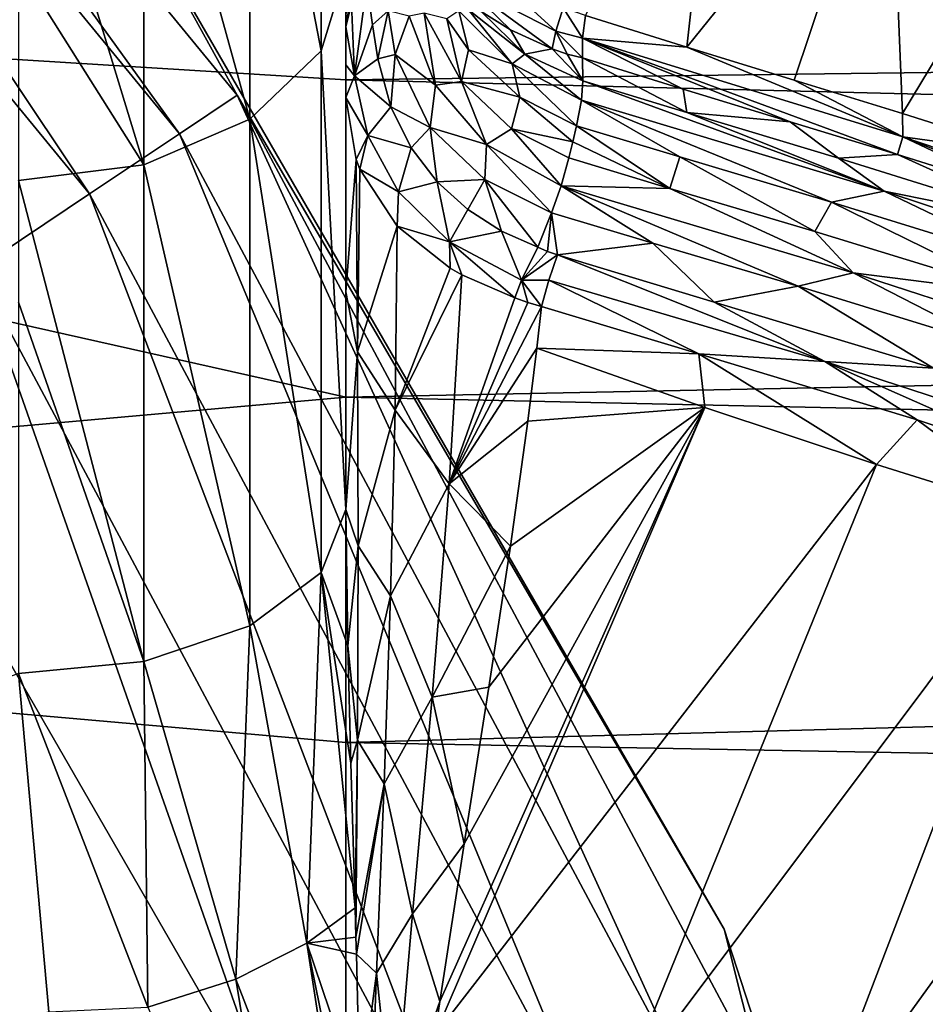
# Model space of a CAD drawing. Header units: millimetres. Extents: x -151 to 151, y -40 to 44.
# Tile 78 of 124: x 102.64 to 108.21, y 8.77 to 14.83. Entities that reach past the tile are written whole.
import ezdxf

# ---------------------------------------------------------------- set-up
doc = ezdxf.new("R2010")
doc.units = ezdxf.units.MM
doc.header["$LTSCALE"] = 45.597872
for name, color, linetype in [('1', 7, 'CONTINUOUS'), ('100', 7, 'CONTINUOUS'), ('101', 7, 'CONTINUOUS'), ('112', 7, 'CONTINUOUS'), ('113', 7, 'CONTINUOUS'), ('131', 7, 'CONTINUOUS'), ('132', 7, 'CONTINUOUS'), ('158', 7, 'CONTINUOUS'), ('159', 7, 'CONTINUOUS'), ('160', 7, 'CONTINUOUS'), ('163', 7, 'CONTINUOUS'), ('206', 7, 'CONTINUOUS'), ('207', 7, 'CONTINUOUS'), ('208', 7, 'CONTINUOUS'), ('209', 7, 'CONTINUOUS'), ('210', 7, 'CONTINUOUS'), ('222', 7, 'CONTINUOUS'), ('223', 7, 'CONTINUOUS'), ('224', 7, 'CONTINUOUS'), ('252', 7, 'CONTINUOUS'), ('253', 7, 'CONTINUOUS'), ('27', 7, 'CONTINUOUS'), ('33', 7, 'CONTINUOUS'), ('4', 7, 'CONTINUOUS'), ('5', 7, 'CONTINUOUS'), ('77', 7, 'CONTINUOUS'), ('78', 7, 'CONTINUOUS'), ('79', 7, 'CONTINUOUS'), ('80', 7, 'CONTINUOUS')]:
    doc.layers.add(name, color=color, linetype=linetype)

msp = doc.modelspace()

# ---------------------------------------------------------------- linework, layer by layer
at = {"layer": '1', "color": 7, "linetype": 'CONTINUOUS', "true_color": 0xa2afbf}
msp.add_3dface([(104.2336, 8.0151, -60), (100.8888, 13.8087, -60), (45.7664, 8.0151, -60), (104.2336, 8.0151, -60)], dxfattribs=at)
at = {"layer": '100', "color": 7, "linetype": 'CONTINUOUS', "true_color": 0xa2afbf}
for points in [[(106.0675, 14.1764, 21.6762), (106.0439, 14.077, 21.644), (106.6412, 13.7912, 21.7356), (106.0675, 14.1764, 21.6762)], [(106.7029, 13.9845, 21.8047), (106.0675, 14.1764, 21.6762), (106.6412, 13.7912, 21.7356), (106.7029, 13.9845, 21.8047)], [(106.0204, 13.978, 21.612), (106.6412, 13.7912, 21.7356), (106.0439, 14.077, 21.644), (106.0204, 13.978, 21.612)], [(107.5316, 13.527, 21.8944), (106.7029, 13.9845, 21.8047), (106.6412, 13.7912, 21.7356), (107.5316, 13.527, 21.8944)], [(107.6349, 13.7071, 21.9728), (106.7029, 13.9845, 21.8047), (107.5316, 13.527, 21.8944), (107.6349, 13.7071, 21.9728)], [(108.7822, 13.1433, 22.077), (107.6349, 13.7071, 21.9728), (107.5316, 13.527, 21.8944), (108.7822, 13.1433, 22.077)], [(108.9401, 13.3029, 22.1627), (107.6349, 13.7071, 21.9728), (108.7822, 13.1433, 22.077), (108.9401, 13.3029, 22.1627)]]:
    msp.add_3dface(points, dxfattribs=at)
at = {"layer": '101', "color": 7, "linetype": 'CONTINUOUS', "true_color": 0xa2afbf}
for points in [[(105.3593, 14.4473, 21.2648), (105.2691, 14.8336, 21.2163), (105.131, 14.8685, 20.931), (105.3593, 14.4473, 21.2648)], [(105.4032, 14.6421, 21.359), (105.2691, 14.8336, 21.2163), (105.3593, 14.4473, 21.2648), (105.4032, 14.6421, 21.359)], [(105.7182, 14.352, 21.5651), (105.4032, 14.6421, 21.359), (105.3593, 14.4473, 21.2648), (105.7182, 14.352, 21.5651)], [(105.6678, 14.1564, 21.4882), (105.7182, 14.352, 21.5651), (105.3593, 14.4473, 21.2648), (105.6678, 14.1564, 21.4882)], [(106.0439, 14.077, 21.644), (105.7182, 14.352, 21.5651), (105.6678, 14.1564, 21.4882), (106.0439, 14.077, 21.644)], [(106.0439, 14.077, 21.644), (106.0675, 14.1764, 21.6762), (105.7182, 14.352, 21.5651), (106.0439, 14.077, 21.644)], [(106.0204, 13.978, 21.612), (106.0439, 14.077, 21.644), (105.6678, 14.1564, 21.4882), (106.0204, 13.978, 21.612)]]:
    msp.add_3dface(points, dxfattribs=at)
at = {"layer": '112', "color": 7, "linetype": 'CONTINUOUS', "true_color": 0xa2afbf}
for points in [[(106.1067, 14.4533, 21.8918), (106.0976, 14.3325, 21.7592), (107.9578, 13.7734, 22.1078), (106.1067, 14.4533, 21.8918)], [(106.7449, 14.2582, 22.0238), (106.1067, 14.4533, 21.8918), (107.9578, 13.7734, 22.1078), (106.7449, 14.2582, 22.0238)], [(106.0675, 14.1764, 21.6762), (106.7029, 13.9845, 21.8047), (106.0976, 14.3325, 21.7592), (106.0675, 14.1764, 21.6762)], [(106.7029, 13.9845, 21.8047), (107.6349, 13.7071, 21.9728), (106.0976, 14.3325, 21.7592), (106.7029, 13.9845, 21.8047)], [(106.0976, 14.3325, 21.7592), (107.6349, 13.7071, 21.9728), (107.9578, 13.7734, 22.1078), (106.0976, 14.3325, 21.7592)], [(107.6786, 13.9773, 22.1959), (106.7449, 14.2582, 22.0238), (107.9578, 13.7734, 22.1078), (107.6786, 13.9773, 22.1959)], [(108.9973, 13.5654, 22.3918), (107.6786, 13.9773, 22.1959), (107.9578, 13.7734, 22.1078), (108.9973, 13.5654, 22.3918)], [(107.6349, 13.7071, 21.9728), (108.9401, 13.3029, 22.1627), (107.9578, 13.7734, 22.1078), (107.6349, 13.7071, 21.9728)], [(108.9973, 13.5654, 22.3918), (107.9578, 13.7734, 22.1078), (109.823, 13.1574, 22.3418), (108.9973, 13.5654, 22.3918)], [(107.9578, 13.7734, 22.1078), (108.9401, 13.3029, 22.1627), (109.823, 13.1574, 22.3418), (107.9578, 13.7734, 22.1078)]]:
    msp.add_3dface(points, dxfattribs=at)
at = {"layer": '113', "color": 7, "linetype": 'CONTINUOUS', "true_color": 0xa2afbf}
for points in [[(105.2691, 14.8336, 21.2163), (105.4032, 14.6421, 21.359), (105.3433, 14.8835, 21.3971), (105.2691, 14.8336, 21.2163)], [(105.402, 14.8902, 21.6106), (105.3433, 14.8835, 21.3971), (105.6713, 14.557, 21.6238), (105.402, 14.8902, 21.6106)], [(105.3433, 14.8835, 21.3971), (105.4032, 14.6421, 21.359), (105.6713, 14.557, 21.6238), (105.3433, 14.8835, 21.3971)], [(105.7493, 14.6165, 21.7972), (105.402, 14.8902, 21.6106), (105.6713, 14.557, 21.6238), (105.7493, 14.6165, 21.7972)], [(105.4032, 14.6421, 21.359), (105.7182, 14.352, 21.5651), (105.6713, 14.557, 21.6238), (105.4032, 14.6421, 21.359)], [(106.0976, 14.3325, 21.7592), (105.7493, 14.6165, 21.7972), (105.6713, 14.557, 21.6238), (106.0976, 14.3325, 21.7592)], [(106.1067, 14.4533, 21.8918), (105.7493, 14.6165, 21.7972), (106.0976, 14.3325, 21.7592), (106.1067, 14.4533, 21.8918)], [(105.7182, 14.352, 21.5651), (106.0675, 14.1764, 21.6762), (105.6713, 14.557, 21.6238), (105.7182, 14.352, 21.5651)], [(106.0675, 14.1764, 21.6762), (106.0976, 14.3325, 21.7592), (105.6713, 14.557, 21.6238), (106.0675, 14.1764, 21.6762)]]:
    msp.add_3dface(points, dxfattribs=at)
at = {"layer": '131', "color": 7, "linetype": 'CONTINUOUS', "true_color": 0xa2afbf}
for points in [[(106.6412, 13.7912, 21.7356), (106.0204, 13.978, 21.612), (105.973, 13.8063, 21.5891), (106.6412, 13.7912, 21.7356)], [(105.9141, 13.6417, 21.6292), (106.5357, 13.4545, 21.7494), (105.973, 13.8063, 21.5891), (105.9141, 13.6417, 21.6292)], [(106.5357, 13.4545, 21.7494), (107.4294, 13.1891, 21.9043), (105.973, 13.8063, 21.5891), (106.5357, 13.4545, 21.7494)], [(105.973, 13.8063, 21.5891), (107.4294, 13.1891, 21.9043), (107.7679, 13.2717, 21.9127), (105.973, 13.8063, 21.5891)], [(106.6412, 13.7912, 21.7356), (105.973, 13.8063, 21.5891), (107.7679, 13.2717, 21.9127), (106.6412, 13.7912, 21.7356)], [(107.5316, 13.527, 21.8944), (106.6412, 13.7912, 21.7356), (107.7679, 13.2717, 21.9127), (107.5316, 13.527, 21.8944)], [(108.7822, 13.1433, 22.077), (107.5316, 13.527, 21.8944), (107.7679, 13.2717, 21.9127), (108.7822, 13.1433, 22.077)], [(107.4294, 13.1891, 21.9043), (108.6739, 12.8072, 22.0809), (107.7679, 13.2717, 21.9127), (107.4294, 13.1891, 21.9043)], [(107.7679, 13.2717, 21.9127), (108.6739, 12.8072, 22.0809), (109.5594, 12.6892, 22.1345), (107.7679, 13.2717, 21.9127)], [(108.7822, 13.1433, 22.077), (107.7679, 13.2717, 21.9127), (109.5594, 12.6892, 22.1345), (108.7822, 13.1433, 22.077)]]:
    msp.add_3dface(points, dxfattribs=at)
at = {"layer": '132', "color": 7, "linetype": 'CONTINUOUS', "true_color": 0xa2afbf}
for points in [[(104.9103, 14.8826, 20.5232), (104.9522, 14.6139, 20.7636), (105.0392, 14.85, 20.7331), (104.9103, 14.8826, 20.5232)], [(105.0392, 14.85, 20.7331), (104.9522, 14.6139, 20.7636), (105.2003, 14.4259, 21.089), (105.0392, 14.85, 20.7331)], [(105.131, 14.8685, 20.931), (105.0392, 14.85, 20.7331), (105.2003, 14.4259, 21.089), (105.131, 14.8685, 20.931)], [(105.3593, 14.4473, 21.2648), (105.131, 14.8685, 20.931), (105.2003, 14.4259, 21.089), (105.3593, 14.4473, 21.2648)], [(104.9522, 14.6139, 20.7636), (105.1676, 14.165, 21.1735), (105.2003, 14.4259, 21.089), (104.9522, 14.6139, 20.7636)], [(105.2003, 14.4259, 21.089), (105.1676, 14.165, 21.1735), (105.5133, 14.0606, 21.3943), (105.2003, 14.4259, 21.089)], [(105.3593, 14.4473, 21.2648), (105.2003, 14.4259, 21.089), (105.5133, 14.0606, 21.3943), (105.3593, 14.4473, 21.2648)], [(105.6678, 14.1564, 21.4882), (105.3593, 14.4473, 21.2648), (105.5133, 14.0606, 21.3943), (105.6678, 14.1564, 21.4882)], [(105.1676, 14.165, 21.1735), (105.5036, 13.8448, 21.4633), (105.5133, 14.0606, 21.3943), (105.1676, 14.165, 21.1735)], [(105.973, 13.8063, 21.5891), (105.6678, 14.1564, 21.4882), (105.5133, 14.0606, 21.3943), (105.973, 13.8063, 21.5891)], [(106.0204, 13.978, 21.612), (105.6678, 14.1564, 21.4882), (105.973, 13.8063, 21.5891), (106.0204, 13.978, 21.612)], [(105.5036, 13.8448, 21.4633), (105.9141, 13.6417, 21.6292), (105.5133, 14.0606, 21.3943), (105.5036, 13.8448, 21.4633)], [(105.9141, 13.6417, 21.6292), (105.973, 13.8063, 21.5891), (105.5133, 14.0606, 21.3943), (105.9141, 13.6417, 21.6292)]]:
    msp.add_3dface(points, dxfattribs=at)
at = {"layer": '158', "color": 7, "linetype": 'CONTINUOUS', "true_color": 0xa2afbf}
for points in [[(104.65, 16.2113, -14.008), (104.65, 14.4589, -15.8104), (92.65, 15.2031, -15.2025), (104.65, 16.2113, -14.008)], [(104.65, 14.4589, -15.8104), (104.65, 12.5076, -17.3952), (92.65, 15.2031, -15.2025), (104.65, 14.4589, -15.8104)], [(92.65, 15.2031, -15.2025), (104.65, 12.5076, -17.3952), (92.65, 11.439, -18.2044), (92.65, 15.2031, -15.2025)], [(104.65, 12.5076, -17.3952), (104.65, 10.384, -18.7404), (92.65, 11.439, -18.2044), (104.65, 12.5076, -17.3952)], [(104.65, 10.384, -18.7404), (104.65, 8.1175, -19.8277), (92.65, 11.439, -18.2044), (104.65, 10.384, -18.7404)], [(92.65, 11.439, -18.2044), (104.65, 8.1175, -19.8277), (92.65, 7.1013, -20.2934), (92.65, 11.439, -18.2044)]]:
    msp.add_3dface(points, dxfattribs=at)
at = {"layer": '159', "color": 7, "linetype": 'CONTINUOUS', "true_color": 0xa2afbf}
msp.add_3dface([(102.6375, 10.8082, 18.5136), (92.65, 7.1016, 20.2933), (102.824, 8.7292, 19.5786), (102.6375, 10.8082, 18.5136)], dxfattribs=at)
at = {"layer": '160', "color": 7, "linetype": 'CONTINUOUS', "true_color": 0xa2afbf}
for points in [[(104.65, 11.8165, 20.2408), (104.65, 14.8644, 19.8705), (104.65, 15.1319, 17.8982), (104.65, 11.8165, 20.2408)], [(104.65, 14.8229, 19.9145), (104.65, 14.8644, 19.8705), (104.65, 11.8165, 20.2408), (104.65, 14.8229, 19.9145)], [(104.65, 14.7838, 19.9614), (104.65, 14.8229, 19.9145), (104.65, 11.8165, 20.2408), (104.65, 14.7838, 19.9614)], [(104.65, 14.5513, 20.2043), (104.65, 14.7838, 19.9614), (104.65, 11.8165, 20.2408), (104.65, 14.5513, 20.2043)], [(104.65, 14.3493, 20.3683), (104.65, 14.5513, 20.2043), (104.65, 13.1546, 20.2604), (104.65, 14.3493, 20.3683)], [(104.65, 13.1546, 20.2604), (104.65, 14.5513, 20.2043), (104.65, 11.8165, 20.2408), (104.65, 13.1546, 20.2604)]]:
    msp.add_3dface(points, dxfattribs=at)
at = {"layer": '163', "color": 7, "linetype": 'CONTINUOUS', "true_color": 0xa2afbf}
for points in [[(104.65, 14.3493, 20.3683), (104.65, 13.1546, 20.2604), (104.7124, 13.9692, 20.7824), (104.65, 14.3493, 20.3683)], [(104.65, 13.1546, 20.2604), (104.7213, 12.7852, 20.6981), (104.7124, 13.9692, 20.7824), (104.65, 13.1546, 20.2604)], [(104.7124, 13.9692, 20.7824), (104.7213, 12.7852, 20.6981), (104.735, 13.9095, 20.8499), (104.7124, 13.9692, 20.7824)], [(104.7213, 12.7852, 20.6981), (104.9644, 13.5593, 21.2544), (104.735, 13.9095, 20.8499), (104.7213, 12.7852, 20.6981)], [(104.9522, 12.4279, 21.1086), (104.9644, 13.5593, 21.2544), (104.7213, 12.7852, 20.6981), (104.9522, 12.4279, 21.1086)], [(104.9644, 13.5593, 21.2544), (104.9522, 12.4279, 21.1086), (105.2913, 13.3004, 21.5509), (104.9644, 13.5593, 21.2544)], [(104.9522, 12.4279, 21.1086), (105.3621, 13.2601, 21.595), (105.2913, 13.3004, 21.5509), (104.9522, 12.4279, 21.1086)], [(105.2853, 11.9745, 21.3639), (105.3621, 13.2601, 21.595), (104.9522, 12.4279, 21.1086), (105.2853, 11.9745, 21.3639)], [(105.3621, 13.2601, 21.595), (105.2853, 11.9745, 21.3639), (105.6877, 13.1183, 21.7379), (105.3621, 13.2601, 21.595)], [(104.65, 13.1546, 20.2604), (104.65, 11.8165, 20.2408), (104.7213, 12.7852, 20.6981), (104.65, 13.1546, 20.2604)], [(105.6877, 13.1183, 21.7379), (105.2853, 11.9745, 21.3639), (105.7683, 13.0897, 21.7601), (105.6877, 13.1183, 21.7379)], [(105.2853, 11.9745, 21.3639), (105.8528, 13.065, 21.779), (105.7683, 13.0897, 21.7601), (105.2853, 11.9745, 21.3639)], [(105.8238, 12.8095, 21.718), (105.8528, 13.065, 21.779), (105.2853, 11.9745, 21.3639), (105.8238, 12.8095, 21.718)], [(104.65, 11.8165, 20.2408), (104.7241, 11.5933, 20.6659), (104.7213, 12.7852, 20.6981), (104.65, 11.8165, 20.2408)], [(104.7241, 11.5933, 20.6659), (104.9522, 12.4279, 21.1086), (104.7213, 12.7852, 20.6981), (104.7241, 11.5933, 20.6659)], [(105.7679, 12.3595, 21.617), (105.8238, 12.8095, 21.718), (105.2853, 11.9745, 21.3639), (105.7679, 12.3595, 21.617)], [(104.9246, 11.285, 21.0078), (104.9522, 12.4279, 21.1086), (104.7241, 11.5933, 20.6659), (104.9246, 11.285, 21.0078)], [(104.9246, 11.285, 21.0078), (105.2853, 11.9745, 21.3639), (104.9522, 12.4279, 21.1086), (104.9246, 11.285, 21.0078)], [(105.661, 11.5904, 21.4643), (105.7679, 12.3595, 21.617), (105.2853, 11.9745, 21.3639), (105.661, 11.5904, 21.4643)], [(105.1797, 10.6634, 21.1948), (105.2853, 11.9745, 21.3639), (104.9246, 11.285, 21.0078), (105.1797, 10.6634, 21.1948)], [(105.1797, 10.6634, 21.1948), (105.661, 11.5904, 21.4643), (105.2853, 11.9745, 21.3639), (105.1797, 10.6634, 21.1948)], [(104.7241, 11.5933, 20.6659), (104.65, 11.8165, 20.2408), (104.6604, 10.9792, 20.4255), (104.7241, 11.5933, 20.6659)], [(104.7202, 10.399, 20.6793), (104.7241, 11.5933, 20.6659), (104.6604, 10.9792, 20.4255), (104.7202, 10.399, 20.6793)], [(104.7202, 10.399, 20.6793), (104.9246, 11.285, 21.0078), (104.7241, 11.5933, 20.6659), (104.7202, 10.399, 20.6793)], [(105.5289, 10.7239, 21.3239), (105.661, 11.5904, 21.4643), (105.1797, 10.6634, 21.1948), (105.5289, 10.7239, 21.3239)], [(104.8846, 10.131, 20.9513), (104.9246, 11.285, 21.0078), (104.7202, 10.399, 20.6793), (104.8846, 10.131, 20.9513)], [(104.8846, 10.131, 20.9513), (105.1797, 10.6634, 21.1948), (104.9246, 11.285, 21.0078), (104.8846, 10.131, 20.9513)], [(104.6793, 10.2577, 20.5623), (104.7202, 10.399, 20.6793), (104.6604, 10.9792, 20.4255), (104.6793, 10.2577, 20.5623)], [(105.3759, 9.7606, 21.2077), (105.5289, 10.7239, 21.3239), (105.1797, 10.6634, 21.1948), (105.3759, 9.7606, 21.2077)], [(105.0587, 9.3306, 21.0911), (105.1797, 10.6634, 21.1948), (104.8846, 10.131, 20.9513), (105.0587, 9.3306, 21.0911)], [(105.0587, 9.3306, 21.0911), (105.3759, 9.7606, 21.2077), (105.1797, 10.6634, 21.1948), (105.0587, 9.3306, 21.0911)], [(104.7058, 9.3673, 20.7051), (104.7202, 10.399, 20.6793), (104.6793, 10.2577, 20.5623), (104.7058, 9.3673, 20.7051)], [(104.7109, 9.1872, 20.7306), (104.7202, 10.399, 20.6793), (104.7058, 9.3673, 20.7051), (104.7109, 9.1872, 20.7306)], [(104.7109, 9.1872, 20.7306), (104.8846, 10.131, 20.9513), (104.7202, 10.399, 20.6793), (104.7109, 9.1872, 20.7306)], [(104.7138, 9.0823, 20.7451), (104.8846, 10.131, 20.9513), (104.7109, 9.1872, 20.7306), (104.7138, 9.0823, 20.7451)], [(104.8376, 8.9662, 20.9353), (104.8846, 10.131, 20.9513), (104.7138, 9.0823, 20.7451), (104.8376, 8.9662, 20.9353)], [(104.8376, 8.9662, 20.9353), (105.0587, 9.3306, 21.0911), (104.8846, 10.131, 20.9513), (104.8376, 8.9662, 20.9353)], [(105.2267, 8.7924, 21.1316), (105.3759, 9.7606, 21.2077), (105.0587, 9.3306, 21.0911), (105.2267, 8.7924, 21.1316)], [(104.943, 7.9785, 21.051), (105.0587, 9.3306, 21.0911), (104.8376, 8.9662, 20.9353), (104.943, 7.9785, 21.051)], [(104.943, 7.9785, 21.051), (105.2267, 8.7924, 21.1316), (105.0587, 9.3306, 21.0911), (104.943, 7.9785, 21.051)], [(104.7348, 8.1871, 20.8546), (104.8376, 8.9662, 20.9353), (104.7138, 9.0823, 20.7451), (104.7348, 8.1871, 20.8546)], [(104.7921, 7.7927, 20.9548), (104.8376, 8.9662, 20.9353), (104.7348, 8.1871, 20.8546), (104.7921, 7.7927, 20.9548)], [(104.7921, 7.7927, 20.9548), (104.943, 7.9785, 21.051), (104.8376, 8.9662, 20.9353), (104.7921, 7.7927, 20.9548)], [(105.1966, 8.5852, 21.1204), (105.2267, 8.7924, 21.1316), (104.943, 7.9785, 21.051), (105.1966, 8.5852, 21.1204)]]:
    msp.add_3dface(points, dxfattribs=at)
at = {"layer": '206', "color": 7, "linetype": 'CONTINUOUS', "true_color": 0xa2afbf}
for points in [[(105.9504, 13.382, 21.7557), (105.8973, 13.2269, 21.7952), (107.5947, 12.7261, 22.0827), (105.9504, 13.382, 21.7557)], [(106.9138, 13.0918, 21.9307), (105.9504, 13.382, 21.7557), (107.5947, 12.7261, 22.0827), (106.9138, 13.0918, 21.9307)], [(105.8528, 13.065, 21.779), (106.8183, 12.7737, 21.9495), (105.8973, 13.2269, 21.7952), (105.8528, 13.065, 21.779)], [(105.8973, 13.2269, 21.7952), (106.8183, 12.7737, 21.9495), (107.5947, 12.7261, 22.0827), (105.8973, 13.2269, 21.7952)], [(108.2613, 12.6855, 22.1338), (106.9138, 13.0918, 21.9307), (107.5947, 12.7261, 22.0827), (108.2613, 12.6855, 22.1338)], [(106.8183, 12.7737, 21.9495), (108.1618, 12.3682, 22.1462), (107.5947, 12.7261, 22.0827), (106.8183, 12.7737, 21.9495)], [(108.1618, 12.3682, 22.1462), (109.1408, 12.0414, 22.2529), (107.5947, 12.7261, 22.0827), (108.1618, 12.3682, 22.1462)], [(107.5947, 12.7261, 22.0827), (109.1408, 12.0414, 22.2529), (109.2921, 12.1735, 22.2854), (107.5947, 12.7261, 22.0827)], [(108.2613, 12.6855, 22.1338), (107.5947, 12.7261, 22.0827), (109.2921, 12.1735, 22.2854), (108.2613, 12.6855, 22.1338)]]:
    msp.add_3dface(points, dxfattribs=at)
at = {"layer": '207', "color": 7, "linetype": 'CONTINUOUS', "true_color": 0xa2afbf}
for points in [[(105.8888, 13.4035, 21.7422), (105.8291, 13.4299, 21.7262), (105.729, 13.2259, 21.7601), (105.8888, 13.4035, 21.7422)], [(105.9504, 13.382, 21.7557), (105.8888, 13.4035, 21.7422), (105.729, 13.2259, 21.7601), (105.9504, 13.382, 21.7557)], [(105.8973, 13.2269, 21.7952), (105.9504, 13.382, 21.7557), (105.729, 13.2259, 21.7601), (105.8973, 13.2269, 21.7952)], [(105.6877, 13.1183, 21.7379), (105.7683, 13.0897, 21.7601), (105.729, 13.2259, 21.7601), (105.6877, 13.1183, 21.7379)], [(105.8528, 13.065, 21.779), (105.8973, 13.2269, 21.7952), (105.729, 13.2259, 21.7601), (105.8528, 13.065, 21.779)], [(105.7683, 13.0897, 21.7601), (105.8528, 13.065, 21.779), (105.729, 13.2259, 21.7601), (105.7683, 13.0897, 21.7601)]]:
    msp.add_3dface(points, dxfattribs=at)
at = {"layer": '208', "color": 7, "linetype": 'CONTINUOUS', "true_color": 0xa2afbf}
for points in [[(104.9251, 14.2932, 20.9545), (104.8465, 14.5882, 20.6858), (104.7018, 14.4826, 20.5454), (104.9251, 14.2932, 20.9545)], [(104.7018, 14.4826, 20.5454), (104.65, 14.3493, 20.3683), (104.7837, 14.1163, 20.9049), (104.7018, 14.4826, 20.5454)], [(104.9251, 14.2932, 20.9545), (104.7018, 14.4826, 20.5454), (104.7837, 14.1163, 20.9049), (104.9251, 14.2932, 20.9545)], [(104.65, 14.3493, 20.3683), (104.7124, 13.9692, 20.7824), (104.7837, 14.1163, 20.9049), (104.65, 14.3493, 20.3683)], [(105.0507, 14.0413, 21.186), (104.9251, 14.2932, 20.9545), (104.7837, 14.1163, 20.9049), (105.0507, 14.0413, 21.186)], [(104.7124, 13.9692, 20.7824), (104.735, 13.9095, 20.8499), (104.7837, 14.1163, 20.9049), (104.7124, 13.9692, 20.7824)], [(104.7837, 14.1163, 20.9049), (104.735, 13.9095, 20.8499), (104.9734, 13.7698, 21.2489), (104.7837, 14.1163, 20.9049)], [(105.0507, 14.0413, 21.186), (104.7837, 14.1163, 20.9049), (104.9734, 13.7698, 21.2489), (105.0507, 14.0413, 21.186)], [(105.2114, 13.8316, 21.3784), (105.0507, 14.0413, 21.186), (104.9734, 13.7698, 21.2489), (105.2114, 13.8316, 21.3784)], [(104.735, 13.9095, 20.8499), (104.9644, 13.5593, 21.2544), (104.9734, 13.7698, 21.2489), (104.735, 13.9095, 20.8499)], [(105.2114, 13.8316, 21.3784), (104.9734, 13.7698, 21.2489), (105.2865, 13.4617, 21.5496), (105.2114, 13.8316, 21.3784)], [(105.3986, 13.6613, 21.532), (105.2114, 13.8316, 21.3784), (105.2865, 13.4617, 21.5496), (105.3986, 13.6613, 21.532)], [(104.9734, 13.7698, 21.2489), (104.9644, 13.5593, 21.2544), (105.2865, 13.4617, 21.5496), (104.9734, 13.7698, 21.2489)], [(105.6059, 13.5275, 21.6479), (105.3986, 13.6613, 21.532), (105.2865, 13.4617, 21.5496), (105.6059, 13.5275, 21.6479)], [(104.9644, 13.5593, 21.2544), (105.2913, 13.3004, 21.5509), (105.2865, 13.4617, 21.5496), (104.9644, 13.5593, 21.2544)], [(105.729, 13.2259, 21.7601), (105.6059, 13.5275, 21.6479), (105.2865, 13.4617, 21.5496), (105.729, 13.2259, 21.7601)], [(105.8291, 13.4299, 21.7262), (105.6059, 13.5275, 21.6479), (105.729, 13.2259, 21.7601), (105.8291, 13.4299, 21.7262)], [(105.3621, 13.2601, 21.595), (105.6877, 13.1183, 21.7379), (105.2865, 13.4617, 21.5496), (105.3621, 13.2601, 21.595)], [(105.2913, 13.3004, 21.5509), (105.3621, 13.2601, 21.595), (105.2865, 13.4617, 21.5496), (105.2913, 13.3004, 21.5509)], [(105.6877, 13.1183, 21.7379), (105.729, 13.2259, 21.7601), (105.2865, 13.4617, 21.5496), (105.6877, 13.1183, 21.7379)]]:
    msp.add_3dface(points, dxfattribs=at)
at = {"layer": '209', "color": 7, "linetype": 'CONTINUOUS', "true_color": 0xa2afbf}
for points in [[(104.7018, 14.4826, 20.5454), (104.7787, 15.047, 20.1684), (104.6833, 14.9248, 20.0723), (104.7018, 14.4826, 20.5454)], [(104.8135, 14.7968, 20.4809), (104.7787, 15.047, 20.1684), (104.7018, 14.4826, 20.5454), (104.8135, 14.7968, 20.4809)], [(104.65, 14.7838, 19.9614), (104.7018, 14.4826, 20.5454), (104.6833, 14.9248, 20.0723), (104.65, 14.7838, 19.9614)], [(104.65, 14.7838, 19.9614), (104.65, 14.5513, 20.2043), (104.7018, 14.4826, 20.5454), (104.65, 14.7838, 19.9614)], [(104.8465, 14.5882, 20.6858), (104.8135, 14.7968, 20.4809), (104.7018, 14.4826, 20.5454), (104.8465, 14.5882, 20.6858)], [(104.65, 14.5513, 20.2043), (104.65, 14.3493, 20.3683), (104.7018, 14.4826, 20.5454), (104.65, 14.5513, 20.2043)]]:
    msp.add_3dface(points, dxfattribs=at)
at = {"layer": '210', "color": 7, "linetype": 'CONTINUOUS', "true_color": 0xa2afbf}
for points in [[(104.65, 14.8644, 19.8705), (104.65, 14.8229, 19.9145), (104.6833, 14.9248, 20.0723), (104.65, 14.8644, 19.8705)], [(104.65, 14.8229, 19.9145), (104.65, 14.7838, 19.9614), (104.6833, 14.9248, 20.0723), (104.65, 14.8229, 19.9145)]]:
    msp.add_3dface(points, dxfattribs=at)
at = {"layer": '222', "color": 7, "linetype": 'CONTINUOUS', "true_color": 0xa2afbf}
for points in [[(105.9391, 14.7576, 22.194), (105.5501, 15.115, 22.1394), (105.3705, 15.0506, 21.9316), (105.9391, 14.7576, 22.194)], [(105.9844, 14.9013, 22.2849), (105.5501, 15.115, 22.1394), (105.9391, 14.7576, 22.194), (105.9844, 14.9013, 22.2849)], [(105.4818, 14.8794, 21.859), (105.6604, 14.7669, 21.9587), (105.3705, 15.0506, 21.9316), (105.4818, 14.8794, 21.859)], [(105.6604, 14.7669, 21.9587), (105.9178, 14.6484, 22.0576), (105.3705, 15.0506, 21.9316), (105.6604, 14.7669, 21.9587)], [(105.9178, 14.6484, 22.0576), (105.9391, 14.7576, 22.194), (105.3705, 15.0506, 21.9316), (105.9178, 14.6484, 22.0576)]]:
    msp.add_3dface(points, dxfattribs=at)
at = {"layer": '223', "color": 7, "linetype": 'CONTINUOUS', "true_color": 0xa2afbf}
for points in [[(105.9844, 14.9013, 22.2849), (105.9391, 14.7576, 22.194), (106.1046, 14.7148, 22.2399), (105.9844, 14.9013, 22.2849)], [(106.1231, 14.8548, 22.3157), (105.9844, 14.9013, 22.2849), (106.1046, 14.7148, 22.2399), (106.1231, 14.8548, 22.3157)], [(105.9178, 14.6484, 22.0576), (106.0102, 14.6171, 22.0842), (105.9391, 14.7576, 22.194), (105.9178, 14.6484, 22.0576)], [(106.0102, 14.6171, 22.0842), (106.1034, 14.5933, 22.1104), (105.9391, 14.7576, 22.194), (106.0102, 14.6171, 22.0842)], [(105.9391, 14.7576, 22.194), (106.1034, 14.5933, 22.1104), (106.1046, 14.7148, 22.2399), (105.9391, 14.7576, 22.194)]]:
    msp.add_3dface(points, dxfattribs=at)
at = {"layer": '224', "color": 7, "linetype": 'CONTINUOUS', "true_color": 0xa2afbf}
for points in [[(106.745, 14.6603, 22.4489), (106.1231, 14.8548, 22.3157), (106.1046, 14.7148, 22.2399), (106.745, 14.6603, 22.4489)], [(106.1034, 14.5933, 22.1104), (106.7231, 14.4016, 22.2401), (106.1046, 14.7148, 22.2399), (106.1034, 14.5933, 22.1104)], [(106.745, 14.6603, 22.4489), (106.1046, 14.7148, 22.2399), (108.0726, 14.1082, 22.6169), (106.745, 14.6603, 22.4489)], [(106.7231, 14.4016, 22.2401), (107.3816, 14.2006, 22.3655), (106.1046, 14.7148, 22.2399), (106.7231, 14.4016, 22.2401)], [(107.3816, 14.2006, 22.3655), (108.0411, 14, 22.4785), (106.1046, 14.7148, 22.2399), (107.3816, 14.2006, 22.3655)], [(106.1046, 14.7148, 22.2399), (108.0411, 14, 22.4785), (108.0726, 14.1082, 22.6169), (106.1046, 14.7148, 22.2399)], [(107.4062, 14.4566, 22.5776), (106.745, 14.6603, 22.4489), (108.0726, 14.1082, 22.6169), (107.4062, 14.4566, 22.5776)], [(108.0713, 14.2525, 22.6941), (107.4062, 14.4566, 22.5776), (108.0726, 14.1082, 22.6169), (108.0713, 14.2525, 22.6941)], [(108.8666, 13.9997, 22.8136), (108.0713, 14.2525, 22.6941), (108.0726, 14.1082, 22.6169), (108.8666, 13.9997, 22.8136)], [(108.0411, 14, 22.4785), (108.829, 13.7512, 22.5945), (108.0726, 14.1082, 22.6169), (108.0411, 14, 22.4785)], [(108.8666, 13.9997, 22.8136), (108.0726, 14.1082, 22.6169), (110.0365, 13.4426, 22.8601), (108.8666, 13.9997, 22.8136)], [(108.829, 13.7512, 22.5945), (109.908, 13.3741, 22.7128), (108.0726, 14.1082, 22.6169), (108.829, 13.7512, 22.5945)], [(108.0726, 14.1082, 22.6169), (109.908, 13.3741, 22.7128), (110.0365, 13.4426, 22.8601), (108.0726, 14.1082, 22.6169)]]:
    msp.add_3dface(points, dxfattribs=at)
at = {"layer": '252', "color": 7, "linetype": 'CONTINUOUS', "true_color": 0xa2afbf}
for points in [[(104.0598, 16.909, 14.1039), (104.4966, 14.6358, 17.3116), (104.4966, 17.4084, 14.5205), (104.0598, 16.909, 14.1039)], [(104.4966, 14.6358, 17.3116), (104.65, 15.1319, 17.8982), (104.4966, 17.4084, 14.5205), (104.4966, 14.6358, 17.3116)], [(103.4067, 16.5767, 13.8267), (104.0598, 14.2159, 16.8149), (104.0598, 16.909, 14.1039), (103.4067, 16.5767, 13.8267)], [(104.0598, 14.2159, 16.8149), (104.4966, 14.6358, 17.3116), (104.0598, 16.909, 14.1039), (104.0598, 14.2159, 16.8149)], [(102.6375, 16.4626, 13.7315), (103.4067, 13.9365, 16.4845), (103.4067, 16.5767, 13.8267), (102.6375, 16.4626, 13.7315)], [(103.4067, 13.9365, 16.4845), (104.0598, 14.2159, 16.8149), (103.4067, 16.5767, 13.8267), (103.4067, 13.9365, 16.4845)], [(102.6375, 16.4626, 13.7315), (102.6375, 15.1587, 15.1587), (103.4067, 13.9365, 16.4845), (102.6375, 16.4626, 13.7315)], [(102.6375, 15.1587, 15.1587), (102.6375, 13.8406, 16.371), (103.4067, 13.9365, 16.4845), (102.6375, 15.1587, 15.1587)], [(104.65, 11.8165, 20.2408), (104.65, 15.1319, 17.8982), (104.4966, 14.6358, 17.3116), (104.65, 11.8165, 20.2408)], [(104.4966, 14.6358, 17.3116), (104.0598, 14.2159, 16.8149), (104.4966, 11.4292, 19.5773), (104.4966, 14.6358, 17.3116)], [(104.65, 11.8165, 20.2408), (104.4966, 14.6358, 17.3116), (104.4966, 11.4292, 19.5773), (104.65, 11.8165, 20.2408)], [(104.0598, 14.2159, 16.8149), (103.4067, 13.9365, 16.4845), (104.0598, 11.1013, 19.0156), (104.0598, 14.2159, 16.8149)], [(104.4966, 11.4292, 19.5773), (104.0598, 14.2159, 16.8149), (104.0598, 11.1013, 19.0156), (104.4966, 11.4292, 19.5773)], [(103.4067, 13.9365, 16.4845), (102.6375, 13.8406, 16.371), (103.4067, 10.8831, 18.642), (103.4067, 13.9365, 16.4845)], [(104.0598, 11.1013, 19.0156), (103.4067, 13.9365, 16.4845), (103.4067, 10.8831, 18.642), (104.0598, 11.1013, 19.0156)], [(102.6375, 13.8406, 16.371), (102.6375, 13.0913, 16.9761), (103.4067, 10.8831, 18.642), (102.6375, 13.8406, 16.371)], [(102.6375, 13.0913, 16.9761), (102.6375, 10.8082, 18.5136), (103.4067, 10.8831, 18.642), (102.6375, 13.0913, 16.9761)]]:
    msp.add_3dface(points, dxfattribs=at)
at = {"layer": '253', "color": 7, "linetype": 'CONTINUOUS', "true_color": 0xa2afbf}
for points in [[(104.6604, 10.9792, 20.4255), (104.65, 11.8165, 20.2408), (104.4966, 11.4292, 19.5773), (104.6604, 10.9792, 20.4255)], [(104.4966, 11.4292, 19.5773), (104.0598, 11.1013, 19.0156), (104.4101, 9.1505, 20.2316), (104.4966, 11.4292, 19.5773)], [(104.7058, 9.3673, 20.7051), (104.4966, 11.4292, 19.5773), (104.4101, 9.1505, 20.2316), (104.7058, 9.3673, 20.7051)], [(104.7058, 9.3673, 20.7051), (104.6793, 10.2577, 20.5623), (104.4966, 11.4292, 19.5773), (104.7058, 9.3673, 20.7051)], [(104.6793, 10.2577, 20.5623), (104.6604, 10.9792, 20.4255), (104.4966, 11.4292, 19.5773), (104.6793, 10.2577, 20.5623)], [(104.0598, 11.1013, 19.0156), (103.4067, 10.8831, 18.642), (103.9723, 8.9294, 19.8752), (104.0598, 11.1013, 19.0156)], [(104.4101, 9.1505, 20.2316), (104.0598, 11.1013, 19.0156), (103.9723, 8.9294, 19.8752), (104.4101, 9.1505, 20.2316)], [(103.4067, 10.8831, 18.642), (102.6375, 10.8082, 18.5136), (103.4313, 8.7567, 19.663), (103.4067, 10.8831, 18.642)], [(103.9723, 8.9294, 19.8752), (103.4067, 10.8831, 18.642), (103.4313, 8.7567, 19.663), (103.9723, 8.9294, 19.8752)], [(102.6375, 10.8082, 18.5136), (102.824, 8.7292, 19.5786), (103.4313, 8.7567, 19.663), (102.6375, 10.8082, 18.5136)], [(104.7109, 9.1872, 20.7306), (104.7058, 9.3673, 20.7051), (104.4101, 9.1505, 20.2316), (104.7109, 9.1872, 20.7306)], [(104.7544, 6.9105, 20.9778), (104.4101, 9.1505, 20.2316), (103.9723, 8.9294, 19.8752), (104.7544, 6.9105, 20.9778)], [(104.7138, 9.0823, 20.7451), (104.7109, 9.1872, 20.7306), (104.4101, 9.1505, 20.2316), (104.7138, 9.0823, 20.7451)], [(104.7544, 6.9105, 20.9778), (104.7466, 7.4868, 20.926), (104.4101, 9.1505, 20.2316), (104.7544, 6.9105, 20.9778)], [(104.7466, 7.4868, 20.926), (104.7348, 8.1871, 20.8546), (104.4101, 9.1505, 20.2316), (104.7466, 7.4868, 20.926)], [(104.7348, 8.1871, 20.8546), (104.7138, 9.0823, 20.7451), (104.4101, 9.1505, 20.2316), (104.7348, 8.1871, 20.8546)], [(103.9723, 8.9294, 19.8752), (103.4313, 8.7567, 19.663), (104.3357, 6.7209, 20.6663), (103.9723, 8.9294, 19.8752)], [(104.7544, 6.9105, 20.9778), (103.9723, 8.9294, 19.8752), (104.3357, 6.7209, 20.6663), (104.7544, 6.9105, 20.9778)]]:
    msp.add_3dface(points, dxfattribs=at)
at = {"layer": '27', "color": 7, "linetype": 'CONTINUOUS', "true_color": 0xa2afbf}
for points in [[(104.65, 16.2113, -14.008), (148.1324, 15.006, -13.0802), (104.65, 14.4589, -15.8104), (104.65, 16.2113, -14.008)], [(148.1324, 15.006, -13.0802), (148.1324, 13.3749, -14.744), (104.65, 14.4589, -15.8104), (148.1324, 15.006, -13.0802)], [(104.65, 14.4589, -15.8104), (148.1324, 13.3749, -14.744), (104.65, 12.5076, -17.3952), (104.65, 14.4589, -15.8104)], [(148.1324, 13.3749, -14.744), (148.1324, 11.5604, -16.2058), (104.65, 12.5076, -17.3952), (148.1324, 13.3749, -14.744)], [(104.65, 12.5076, -17.3952), (148.1324, 11.5604, -16.2058), (104.65, 10.384, -18.7404), (104.65, 12.5076, -17.3952)], [(148.1324, 11.5604, -16.2058), (148.1324, 9.5876, -17.4456), (104.65, 10.384, -18.7404), (148.1324, 11.5604, -16.2058)], [(104.65, 10.384, -18.7404), (148.1324, 9.5876, -17.4456), (104.65, 8.1175, -19.8277), (104.65, 10.384, -18.7404)], [(148.1324, 9.5876, -17.4456), (148.1324, 7.4832, -18.4465), (104.65, 8.1175, -19.8277), (148.1324, 9.5876, -17.4456)]]:
    msp.add_3dface(points, dxfattribs=at)
at = {"layer": '33', "color": 7, "linetype": 'CONTINUOUS', "true_color": 0xa2afbf}
for points in [[(106.9571, 16.5579, 23.2031), (106.1231, 14.8548, 22.3157), (106.745, 14.6603, 22.4489), (106.9571, 16.5579, 23.2031)], [(107.9904, 16.2041, 23.4197), (106.9571, 16.5579, 23.2031), (106.745, 14.6603, 22.4489), (107.9904, 16.2041, 23.4197)], [(107.4062, 14.4566, 22.5776), (107.9904, 16.2041, 23.4197), (106.745, 14.6603, 22.4489), (107.4062, 14.4566, 22.5776)], [(108.0713, 14.2525, 22.6941), (107.9904, 16.2041, 23.4197), (107.4062, 14.4566, 22.5776), (108.0713, 14.2525, 22.6941)], [(109.0393, 15.8546, 23.6054), (107.9904, 16.2041, 23.4197), (108.0713, 14.2525, 22.6941), (109.0393, 15.8546, 23.6054)], [(108.8666, 13.9997, 22.8136), (109.0393, 15.8546, 23.6054), (108.0713, 14.2525, 22.6941), (108.8666, 13.9997, 22.8136)], [(106.8183, 12.7737, 21.9495), (105.8528, 13.065, 21.779), (105.8238, 12.8095, 21.718), (106.8183, 12.7737, 21.9495)], [(106.8559, 12.4435, 21.8818), (105.8238, 12.8095, 21.718), (105.7679, 12.3595, 21.617), (106.8559, 12.4435, 21.8818)], [(106.8559, 12.4435, 21.8818), (106.8183, 12.7737, 21.9495), (105.8238, 12.8095, 21.718), (106.8559, 12.4435, 21.8818)], [(108.1618, 12.3682, 22.1462), (106.8183, 12.7737, 21.9495), (107.9114, 12.0941, 22.0249), (108.1618, 12.3682, 22.1462)], [(107.9114, 12.0941, 22.0249), (106.8183, 12.7737, 21.9495), (106.8559, 12.4435, 21.8818), (107.9114, 12.0941, 22.0249)], [(107.9114, 12.0941, 22.0249), (106.8559, 12.4435, 21.8818), (105.1966, 8.5852, 21.1204), (107.9114, 12.0941, 22.0249)], [(105.1966, 8.5852, 21.1204), (106.8559, 12.4435, 21.8818), (105.2267, 8.7924, 21.1316), (105.1966, 8.5852, 21.1204)], [(105.2267, 8.7924, 21.1316), (106.8559, 12.4435, 21.8818), (105.3759, 9.7606, 21.2077), (105.2267, 8.7924, 21.1316)], [(105.3759, 9.7606, 21.2077), (106.8559, 12.4435, 21.8818), (105.5289, 10.7239, 21.3239), (105.3759, 9.7606, 21.2077)], [(105.5289, 10.7239, 21.3239), (106.8559, 12.4435, 21.8818), (105.661, 11.5904, 21.4643), (105.5289, 10.7239, 21.3239)], [(106.8559, 12.4435, 21.8818), (105.7679, 12.3595, 21.617), (105.661, 11.5904, 21.4643), (106.8559, 12.4435, 21.8818)], [(108.9852, 11.7575, 22.147), (108.1618, 12.3682, 22.1462), (107.9114, 12.0941, 22.0249), (108.9852, 11.7575, 22.147)], [(109.1408, 12.0414, 22.2529), (108.1618, 12.3682, 22.1462), (108.9852, 11.7575, 22.147), (109.1408, 12.0414, 22.2529)], [(106.3322, 8.2138, 21.2239), (107.9114, 12.0941, 22.0249), (105.1966, 8.5852, 21.1204), (106.3322, 8.2138, 21.2239)], [(108.9852, 11.7575, 22.147), (107.9114, 12.0941, 22.0249), (106.3322, 8.2138, 21.2239), (108.9852, 11.7575, 22.147)], [(107.491, 7.8559, 21.3087), (108.9852, 11.7575, 22.147), (106.3322, 8.2138, 21.2239), (107.491, 7.8559, 21.3087)], [(110.0749, 11.435, 22.2498), (108.9852, 11.7575, 22.147), (107.491, 7.8559, 21.3087), (110.0749, 11.435, 22.2498)], [(108.6722, 7.5188, 21.3775), (110.0749, 11.435, 22.2498), (107.491, 7.8559, 21.3087), (108.6722, 7.5188, 21.3775)]]:
    msp.add_3dface(points, dxfattribs=at)
at = {"layer": '4', "color": 7, "linetype": 'CONTINUOUS', "true_color": 0xa2afbf}
for points in [[(99.3444, 19.3444, -61.2382), (103.626, 14.1273, -61.2382), (99.6455, 19.6455, -62.0756), (99.3444, 19.3444, -61.2382)], [(103.3156, 15.5725, -63), (99.6455, 19.6455, -62.0756), (103.9801, 14.3639, -62.0756), (103.3156, 15.5725, -63)], [(99.6455, 19.6455, -62.0756), (103.626, 14.1273, -61.2382), (103.9801, 14.3639, -62.0756), (99.6455, 19.6455, -62.0756)], [(98.8748, 18.8748, -60.5735), (103.0738, 13.7583, -60.5735), (99.3444, 19.3444, -61.2382), (98.8748, 18.8748, -60.5735)], [(99.3444, 19.3444, -61.2382), (103.0738, 13.7583, -60.5735), (103.626, 14.1273, -61.2382), (99.3444, 19.3444, -61.2382)], [(98.8748, 18.8748, -60.5735), (102.3778, 13.2933, -60.1468), (103.0738, 13.7583, -60.5735), (98.8748, 18.8748, -60.5735)], [(106.9741, 9.2358, -63), (103.3156, 15.5725, -63), (103.9801, 14.3639, -62.0756), (106.9741, 9.2358, -63)], [(103.626, 14.1273, -61.2382), (106.8075, 8.1751, -61.2382), (103.9801, 14.3639, -62.0756), (103.626, 14.1273, -61.2382)], [(106.9741, 9.2358, -63), (103.9801, 14.3639, -62.0756), (107.2009, 8.3381, -62.0756), (106.9741, 9.2358, -63)], [(103.9801, 14.3639, -62.0756), (106.8075, 8.1751, -61.2382), (107.2009, 8.3381, -62.0756), (103.9801, 14.3639, -62.0756)], [(103.0738, 13.7583, -60.5735), (106.194, 7.921, -60.5735), (103.626, 14.1273, -61.2382), (103.0738, 13.7583, -60.5735)], [(103.626, 14.1273, -61.2382), (106.194, 7.921, -60.5735), (106.8075, 8.1751, -61.2382), (103.626, 14.1273, -61.2382)], [(100.8888, 13.8087, -60), (104.2336, 8.0151, -60), (102.3778, 13.2933, -60.1468), (100.8888, 13.8087, -60)], [(102.3778, 13.2933, -60.1468), (105.4206, 7.6006, -60.1468), (103.0738, 13.7583, -60.5735), (102.3778, 13.2933, -60.1468)], [(103.0738, 13.7583, -60.5735), (105.4206, 7.6006, -60.1468), (106.194, 7.921, -60.5735), (103.0738, 13.7583, -60.5735)], [(102.3778, 13.2933, -60.1468), (104.2336, 8.0151, -60), (105.4206, 7.6006, -60.1468), (102.3778, 13.2933, -60.1468)], [(109.2352, 2.2769, -63), (106.9741, 9.2358, -63), (107.2009, 8.3381, -62.0756), (109.2352, 2.2769, -63)]]:
    msp.add_3dface(points, dxfattribs=at)
at = {"layer": '5', "color": 7, "linetype": 'CONTINUOUS', "true_color": 0xa2afbf}
for points in [[(103.3156, 15.5725, -63), (106.9741, 9.2358, -63), (103.3156, 15.5725, -80), (103.3156, 15.5725, -63)], [(103.3156, 15.5725, -80), (106.9741, 9.2358, -63), (106.9741, 9.2358, -80), (103.3156, 15.5725, -80)], [(106.9741, 9.2358, -63), (109.2352, 2.2769, -63), (106.9741, 9.2358, -80), (106.9741, 9.2358, -63)], [(106.9741, 9.2358, -80), (109.2352, 2.2769, -63), (109.2352, 2.2769, -80), (106.9741, 9.2358, -80)]]:
    msp.add_3dface(points, dxfattribs=at)
at = {"layer": '77', "color": 7, "linetype": 'CONTINUOUS', "true_color": 0xa2afbf}
for points in [[(105.8291, 13.4299, 21.7262), (105.8888, 13.4035, 21.7422), (105.9141, 13.6417, 21.6292), (105.8291, 13.4299, 21.7262)], [(105.8888, 13.4035, 21.7422), (105.9504, 13.382, 21.7557), (105.9141, 13.6417, 21.6292), (105.8888, 13.4035, 21.7422)], [(105.9141, 13.6417, 21.6292), (105.9504, 13.382, 21.7557), (106.5357, 13.4545, 21.7494), (105.9141, 13.6417, 21.6292)], [(105.9504, 13.382, 21.7557), (106.9138, 13.0918, 21.9307), (106.5357, 13.4545, 21.7494), (105.9504, 13.382, 21.7557)], [(106.5357, 13.4545, 21.7494), (106.9138, 13.0918, 21.9307), (107.4294, 13.1891, 21.9043), (106.5357, 13.4545, 21.7494)], [(106.9138, 13.0918, 21.9307), (108.2613, 12.6855, 22.1338), (107.4294, 13.1891, 21.9043), (106.9138, 13.0918, 21.9307)], [(107.4294, 13.1891, 21.9043), (108.2613, 12.6855, 22.1338), (108.6739, 12.8072, 22.0809), (107.4294, 13.1891, 21.9043)]]:
    msp.add_3dface(points, dxfattribs=at)
at = {"layer": '78', "color": 7, "linetype": 'CONTINUOUS', "true_color": 0xa2afbf}
for points in [[(106.1067, 14.4533, 21.8918), (106.7449, 14.2582, 22.0238), (106.1034, 14.5933, 22.1104), (106.1067, 14.4533, 21.8918)], [(106.1034, 14.5933, 22.1104), (106.7449, 14.2582, 22.0238), (106.7231, 14.4016, 22.2401), (106.1034, 14.5933, 22.1104)], [(106.7231, 14.4016, 22.2401), (106.7449, 14.2582, 22.0238), (107.3816, 14.2006, 22.3655), (106.7231, 14.4016, 22.2401)], [(106.7449, 14.2582, 22.0238), (107.6786, 13.9773, 22.1959), (107.3816, 14.2006, 22.3655), (106.7449, 14.2582, 22.0238)], [(107.3816, 14.2006, 22.3655), (107.6786, 13.9773, 22.1959), (108.0411, 14, 22.4785), (107.3816, 14.2006, 22.3655)], [(107.6786, 13.9773, 22.1959), (108.9973, 13.5654, 22.3918), (108.0411, 14, 22.4785), (107.6786, 13.9773, 22.1959)], [(108.0411, 14, 22.4785), (108.9973, 13.5654, 22.3918), (108.829, 13.7512, 22.5945), (108.0411, 14, 22.4785)]]:
    msp.add_3dface(points, dxfattribs=at)
at = {"layer": '79', "color": 7, "linetype": 'CONTINUOUS', "true_color": 0xa2afbf}
for points in [[(104.7787, 15.047, 20.1684), (104.8135, 14.7968, 20.4809), (104.9103, 14.8826, 20.5232), (104.7787, 15.047, 20.1684)], [(104.8135, 14.7968, 20.4809), (104.8465, 14.5882, 20.6858), (104.9103, 14.8826, 20.5232), (104.8135, 14.7968, 20.4809)], [(104.9103, 14.8826, 20.5232), (104.8465, 14.5882, 20.6858), (104.9522, 14.6139, 20.7636), (104.9103, 14.8826, 20.5232)], [(104.9522, 14.6139, 20.7636), (104.8465, 14.5882, 20.6858), (104.9251, 14.2932, 20.9545), (104.9522, 14.6139, 20.7636)], [(105.1676, 14.165, 21.1735), (104.9522, 14.6139, 20.7636), (104.9251, 14.2932, 20.9545), (105.1676, 14.165, 21.1735)], [(105.0507, 14.0413, 21.186), (105.1676, 14.165, 21.1735), (104.9251, 14.2932, 20.9545), (105.0507, 14.0413, 21.186)], [(105.2114, 13.8316, 21.3784), (105.1676, 14.165, 21.1735), (105.0507, 14.0413, 21.186), (105.2114, 13.8316, 21.3784)], [(105.5036, 13.8448, 21.4633), (105.1676, 14.165, 21.1735), (105.2114, 13.8316, 21.3784), (105.5036, 13.8448, 21.4633)], [(105.3986, 13.6613, 21.532), (105.5036, 13.8448, 21.4633), (105.2114, 13.8316, 21.3784), (105.3986, 13.6613, 21.532)], [(105.6059, 13.5275, 21.6479), (105.5036, 13.8448, 21.4633), (105.3986, 13.6613, 21.532), (105.6059, 13.5275, 21.6479)], [(105.8291, 13.4299, 21.7262), (105.9141, 13.6417, 21.6292), (105.5036, 13.8448, 21.4633), (105.8291, 13.4299, 21.7262)], [(105.8291, 13.4299, 21.7262), (105.5036, 13.8448, 21.4633), (105.6059, 13.5275, 21.6479), (105.8291, 13.4299, 21.7262)]]:
    msp.add_3dface(points, dxfattribs=at)
at = {"layer": '80', "color": 7, "linetype": 'CONTINUOUS', "true_color": 0xa2afbf}
for points in [[(105.7493, 14.6165, 21.7972), (105.4818, 14.8794, 21.859), (105.402, 14.8902, 21.6106), (105.7493, 14.6165, 21.7972)], [(105.6604, 14.7669, 21.9587), (105.4818, 14.8794, 21.859), (105.7493, 14.6165, 21.7972), (105.6604, 14.7669, 21.9587)], [(105.9178, 14.6484, 22.0576), (105.6604, 14.7669, 21.9587), (105.7493, 14.6165, 21.7972), (105.9178, 14.6484, 22.0576)], [(106.1067, 14.4533, 21.8918), (105.9178, 14.6484, 22.0576), (105.7493, 14.6165, 21.7972), (106.1067, 14.4533, 21.8918)], [(105.9178, 14.6484, 22.0576), (106.1067, 14.4533, 21.8918), (106.0102, 14.6171, 22.0842), (105.9178, 14.6484, 22.0576)], [(106.1067, 14.4533, 21.8918), (106.1034, 14.5933, 22.1104), (106.0102, 14.6171, 22.0842), (106.1067, 14.4533, 21.8918)]]:
    msp.add_3dface(points, dxfattribs=at)

doc.saveas('drawing.dxf')
